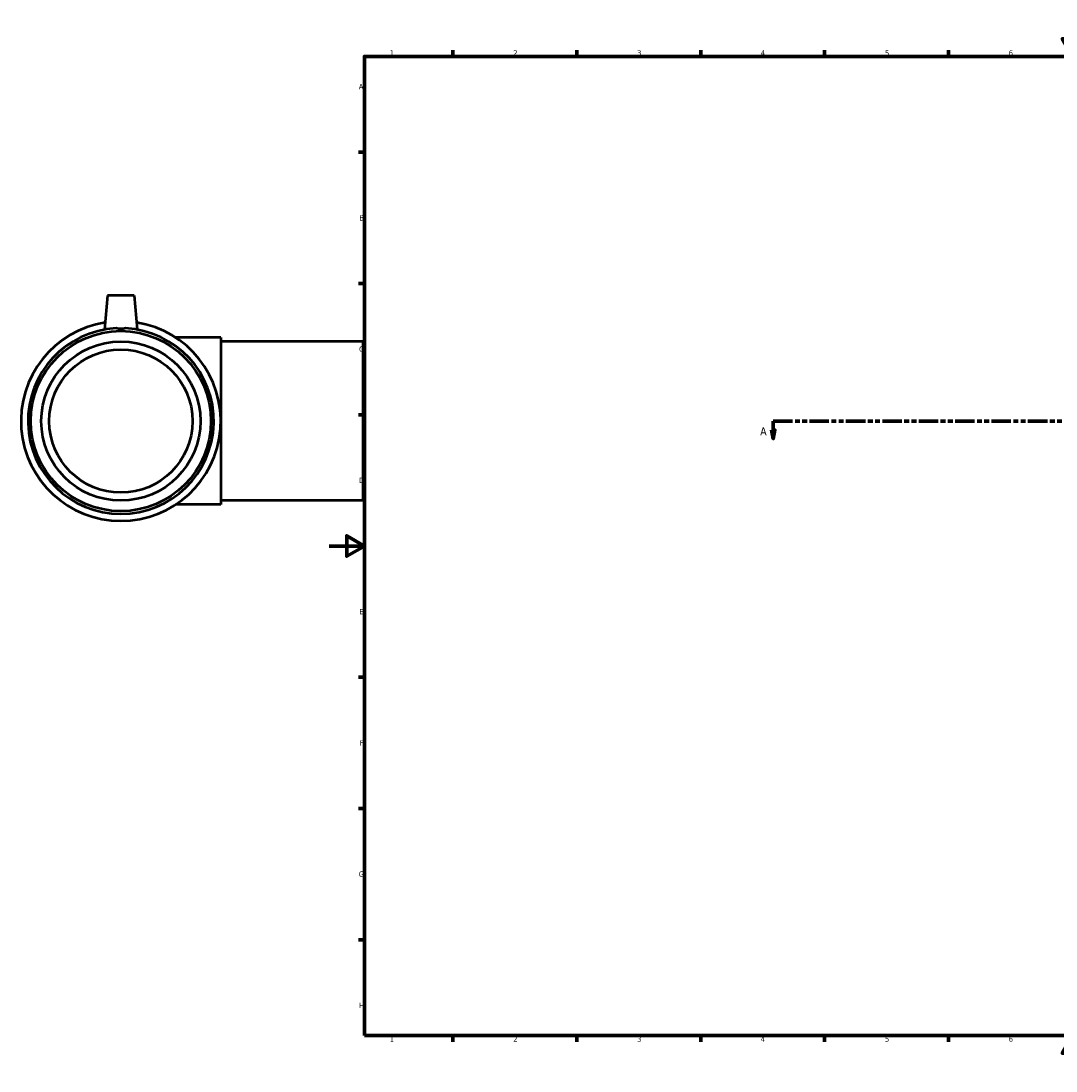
# Model space of a CAD drawing. Header units: millimetres. Extents: x -174 to 1524, y -226 to 1575.
# Tile 1 of 6: x -174 to 411, y 0 to 594. Entities that reach past the tile are written whole.
import ezdxf

# ---------------------------------------------------------------- set-up
doc = ezdxf.new("R2010")
doc.units = ezdxf.units.MM
doc.linetypes.add('DOUBLE_DASH_CHAIN', pattern=[1.2403, 0.6614, -0.0827, 0.1654, -0.0827, 0.1654, -0.0827])
for name, color, linetype, lineweight in [('Border (ANSI)', 7, 'Continuous', 70), ('Section Line (ANSI)', 7, 'DOUBLE_DASH_CHAIN', 70), ('Visible (ANSI)', 7, 'Continuous', 50)]:
    doc.layers.add(name, color=color, linetype=linetype, lineweight=lineweight)
doc.styles.add('Label Text (ANSI)', font='tahoma.ttf')
doc.styles.add('Note Text (ANSI)', font='tahoma.ttf')

# ---------------------------------------------------------------- blocks, each defined once
blk = doc.blocks.new('Borders Default Border')
at = {"layer": 'Border (ANSI)'}
for p, q in [((70.08, 574), (70.08, 577.45)), ((140.17, 574), (140.17, 577.45)), ((210.25, 574), (210.25, 577.45)), ((280.33, 574), (280.33, 577.45)), ((350.42, 574), (350.42, 577.45)), ((490.58, 574), (490.58, 577.45)), ((560.67, 574), (560.67, 577.45)), ((630.75, 574), (630.75, 577.45)), ((700.83, 574), (700.83, 577.45)), ((770.92, 574), (770.92, 577.45)), ((20, 519.75), (16.55, 519.75)), ((821, 519.75), (824.45, 519.75)), ((20, 445.5), (16.55, 445.5)), ((821, 445.5), (824.45, 445.5)), ((20, 371.25), (16.55, 371.25)), ((821, 371.25), (824.45, 371.25)), ((20, 222.75), (16.55, 222.75)), ((821, 222.75), (824.45, 222.75)), ((20, 148.5), (16.55, 148.5)), ((821, 148.5), (824.45, 148.5)), ((20, 74.25), (16.55, 74.25)), ((821, 74.25), (824.45, 74.25)), ((70.08, 20), (70.08, 16.55)), ((140.17, 20), (140.17, 16.55)), ((210.25, 20), (210.25, 16.55)), ((280.33, 20), (280.33, 16.55)), ((350.42, 20), (350.42, 16.55)), ((490.58, 20), (490.58, 16.55)), ((560.67, 20), (560.67, 16.55)), ((630.75, 20), (630.75, 16.55)), ((700.83, 20), (700.83, 16.55)), ((770.92, 20), (770.92, 16.55))]:
    blk.add_line(p, q, dxfattribs=at)
at = {"layer": 'Border (ANSI)', "flags": 128}
for points in [[(420.5, 594), (420.5, 574), (414.73, 584), (426.27, 584), (420.5, 574)], [(20, 20), (20, 574), (821, 574), (821, 20), (20, 20)], [(0, 297), (20, 297), (10, 302.77), (10, 291.23), (20, 297)], [(841, 297), (821, 297), (831, 302.77), (831, 291.23), (821, 297)], [(420.5, 0), (420.5, 20), (414.73, 10), (426.27, 10), (420.5, 20)]]:
    blk.add_lwpolyline(points, dxfattribs=at)
at = {"layer": 'Border (ANSI)', "color": 230, "true_color": 0xff0080, "attachment_point": 7, "style": 'Note Text (ANSI)'}
for s, insert, char_height in [('1', (34.35, 574.4), 3.05), ('2', (104.2, 574.4), 3.05), ('3', (174.26, 574.34), 3.05), ('4', (244.23, 574.4), 3.05), ('5', (314.48, 574.34), 3.05), ('6', (384.49, 574.34), 3.05), ('7', (454.6, 574.4), 3.05), ('8', (524.63, 574.33), 3.05), ('9', (594.7, 574.34), 3.05), ('10', (663.96, 574.34), 3.048), ('11', (734.04, 574.4), 3.048), ('12', (804.13, 574.4), 3.048), ('A', (16.78, 555.35), 3.05), ('A', (821.63, 555.35), 3.05), ('B', (17.15, 481.1), 3.05), ('B', (821.99, 481.1), 3.05), ('C', (16.95, 406.8), 3.05), ('C', (821.8, 406.8), 3.05), ('D', (16.96, 332.6), 3.05), ('D', (821.81, 332.6), 3.05), ('E', (17.21, 258.35), 3.05), ('E', (822.05, 258.35), 3.05), ('F', (17.29, 184.1), 3.05), ('F', (822.14, 184.1), 3.05), ('G', (16.81, 109.79), 3.05), ('G', (821.66, 109.79), 3.05), ('H', (16.97, 35.6), 3.05), ('H', (821.81, 35.6), 3.05), ('1', (34.35, 16.55), 3.05), ('2', (104.2, 16.55), 3.05), ('3', (174.26, 16.49), 3.05), ('4', (244.23, 16.55), 3.05), ('5', (314.48, 16.49), 3.05), ('6', (384.49, 16.49), 3.05), ('7', (454.6, 16.55), 3.05), ('8', (524.63, 16.48), 3.05), ('9', (594.7, 16.49), 3.05), ('10', (663.96, 16.49), 3.048), ('11', (734.04, 16.55), 3.048), ('12', (804.13, 16.55), 3.048)]:
    blk.add_mtext(s, dxfattribs=dict(at, insert=insert, char_height=char_height))
blk = doc.blocks.new('2dTransSection0')
at = {"layer": 'Section Line (ANSI)', "linetype": 'Continuous'}
for p, q in [((250.23, 362.68), (251.23, 357.68)), ((252.23, 362.68), (250.23, 362.68)), ((251.23, 367.68), (262.22, 367.68)), ((251.23, 367.68), (251.23, 362.68)), ((251.23, 362.68), (251.23, 357.68)), ((251.23, 357.68), (252.23, 362.68)), ((889.6, 367.68), (900.59, 367.68)), ((899.59, 362.68), (900.59, 357.68)), ((901.59, 362.68), (899.59, 362.68)), ((900.59, 367.68), (900.59, 362.68)), ((900.59, 362.68), (900.59, 357.68)), ((900.59, 357.68), (901.59, 362.68))]:
    blk.add_line(p, q, dxfattribs=at)
at = {"layer": 'Section Line (ANSI)', "linetype": 'DOUBLE_DASH_CHAIN', "ltscale": 16.602882}
blk.add_line((251.23, 367.68), (900.59, 367.68), dxfattribs=at)
at = {"layer": 'Section Line (ANSI)', "linetype": 'Continuous', "flags": 128}
for points in [[(250.23, 362.68), (251.23, 357.68), (252.23, 362.68), (250.23, 362.68)], [(899.59, 362.68), (900.59, 357.68), (901.59, 362.68), (899.59, 362.68)]]:
    blk.add_lwpolyline(points, dxfattribs=at)
at = {"layer": 'Section Line (ANSI)'}
for points in [[(250.23, 362.68), (251.23, 357.68), (252.23, 362.68), (250.23, 362.68)], [(899.59, 362.68), (900.59, 357.68), (901.59, 362.68), (899.59, 362.68)]]:
    blk.add_solid(points, dxfattribs=at)
at = {"layer": 'Section Line (ANSI)', "char_height": 4.57, "attachment_point": 7, "style": 'Label Text (ANSI)'}
for insert in [(243.87, 359.61), (904.06, 359.61)]:
    blk.add_mtext('A', dxfattribs=dict(at, insert=insert))

msp = doc.modelspace()

# ---------------------------------------------------------------- linework, layer by layer
at = {"layer": 'Visible (ANSI)'}
for p, q in [((-125.291, 438.677), (-126.977, 419.413)), ((-110.291, 438.677), (-125.291, 438.677)), ((-110.291, 438.677), (-108.606, 419.413)), ((-61.291, 414.927), (-86.813, 414.927)), ((-61.291, 414.927), (-61.291, 320.427)), ((19.209, 412.677), (-61.291, 412.677)), ((19.209, 322.677), (19.209, 412.677)), ((19.209, 322.677), (-61.291, 322.677)), ((-61.291, 320.427), (-86.813, 320.427))]:
    msp.add_line(p, q, dxfattribs=at)
for radius in [50.969, 45, 40.5]:
    msp.add_circle((-117.791, 367.677), radius, dxfattribs=at)
for radius, start, end in [(56.5, 98.990522, 81.009478), (52.545, 92.921061, 87.078939)]:
    msp.add_arc((-117.791, 367.677), radius, start, end, dxfattribs=at)
msp.add_open_spline([(-115.114, 420.154), (-115.973, 419.911), (-116.904, 419.788), (-118.679, 419.788), (-119.609, 419.911), (-120.469, 420.154)], degree=3, knots=[1.58781657, 1.58781657, 1.58781657, 1.58781657, 1.85394755, 1.85394755, 2.12007852, 2.12007852, 2.12007852, 2.12007852], dxfattribs=at)

# ---------------------------------------------------------------- block references
msp.add_blockref('Borders Default Border', (0, 0))
at = {"layer": 'Section Line (ANSI)'}
msp.add_blockref('2dTransSection0', (0, 0), dxfattribs=at)

doc.saveas('drawing.dxf')
